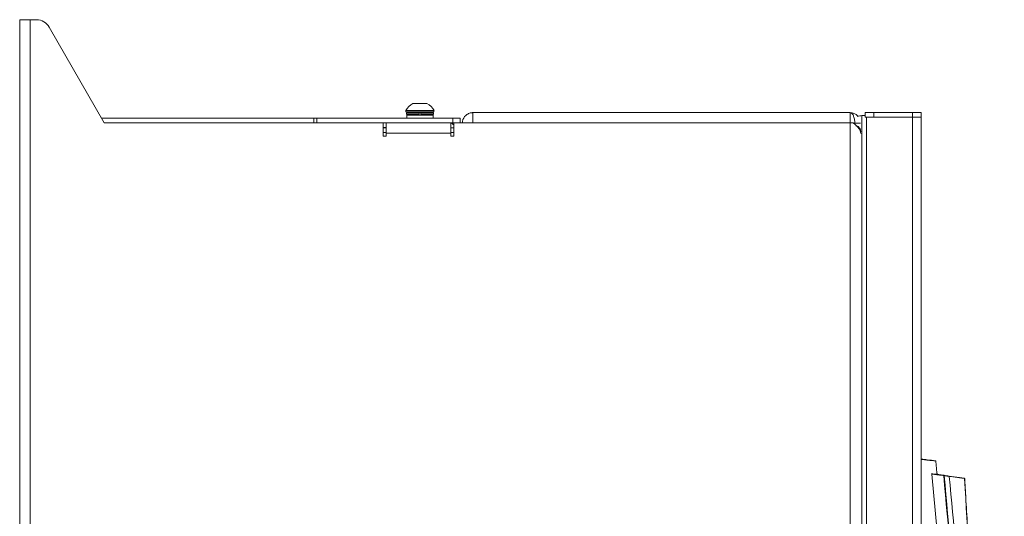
# Model space of a CAD drawing. Header units: millimetres. Extents: x 105 to 1419, y 95 to 961.
# Tile 43 of 43: x 1084 to 1417, y 791 to 960. Entities that reach past the tile are written whole.
import ezdxf

# ---------------------------------------------------------------- set-up
doc = ezdxf.new("R2010")
doc.units = ezdxf.units.MM
doc.header["$LTSCALE"] = 5

msp = doc.modelspace()

# ---------------------------------------------------------------- linework, layer by layer
at = {"color": 7, "linetype": 'Continuous', "lineweight": 15}
for p, q in [((1083.57, 94.74), (1083.57, 959.74)), ((1083.57, 959.74), (1087.17, 959.74)), ((1087.17, 959.74), (1087.17, 94.74)), ((1087.17, 959.74), (1089.27, 959.74)), ((1093.61, 957.22), (1112.17, 924.74)), ((1216.85, 931.29), (1219.22, 931.29)), ((1219.22, 931.29), (1221.6, 931.29)), ((1214.47, 928.92), (1214.47, 928.54)), ((1214.47, 928.92), (1219.22, 928.92)), ((1214.47, 928.54), (1219.22, 928.54)), ((1214.65, 928.14), (1214.65, 927.74)), ((1218.92, 928.14), (1218.92, 927.74)), ((1219.22, 928.92), (1223.97, 928.92)), ((1219.22, 928.54), (1223.97, 928.54)), ((1219.52, 927.74), (1219.52, 928.14)), ((1223.8, 927.74), (1223.8, 928.14)), ((1223.97, 928.54), (1223.97, 928.92)), ((1364.97, 928.24), (1237.17, 928.24)), ((1370.07, 926.74), (1370.07, 928.24)), ((1370.07, 928.24), (1373.07, 928.24)), ((1373.07, 928.24), (1373.07, 926.74)), ((1373.07, 928.24), (1386.07, 928.24)), ((1386.07, 928.24), (1386.07, 926.74)), ((1386.07, 928.24), (1389.07, 928.24)), ((1389.07, 928.24), (1389.07, 926.74)), ((1111.26, 926.34), (1183.22, 926.34)), ((1112.17, 924.74), (1206.72, 924.74)), ((1183.22, 926.34), (1183.22, 924.74)), ((1184.22, 926.34), (1183.22, 926.34)), ((1184.22, 924.74), (1184.22, 926.34)), ((1230.32, 926.34), (1184.22, 926.34)), ((1206.72, 920.24), (1206.72, 924.74)), ((1230.32, 924.74), (1206.72, 924.74)), ((1207.72, 921.24), (1207.72, 924.74)), ((1214.72, 927.34), (1214.72, 926.34)), ((1214.72, 927.34), (1219.22, 927.34)), ((1219.22, 927.34), (1223.72, 927.34)), ((1223.72, 926.34), (1223.72, 927.34)), ((1229.72, 924.74), (1229.72, 921.24)), ((1230.32, 924.74), (1230.32, 926.34)), ((1230.32, 926.34), (1232.82, 926.34)), ((1230.72, 924.74), (1230.32, 924.74)), ((1230.72, 924.74), (1230.72, 920.24)), ((1230.72, 924.74), (1364.97, 924.74)), ((1232.82, 926.34), (1232.82, 924.74)), ((1364.97, 129.74), (1364.97, 924.74)), ((1365.99, 924.74), (1364.97, 924.74)), ((1368.98, 927.24), (1368.98, 541.74)), ((1368.98, 927.24), (1370.07, 927.24)), ((1370.57, 926.74), (1370.07, 926.74)), ((1370.57, 926.74), (1370.57, 542.24)), ((1386.17, 926.74), (1370.57, 926.74)), ((1373.07, 926.74), (1386.07, 926.74)), ((1386.17, 542.24), (1386.17, 926.74)), ((1386.17, 926.74), (1389.07, 926.74)), ((1389.07, 926.74), (1389.07, 542.24)), ((1207.72, 923.24), (1206.72, 923.24)), ((1207.72, 923.14), (1206.72, 923.14)), ((1207.72, 921.24), (1207.72, 920.24)), ((1229.72, 921.24), (1207.72, 921.24)), ((1230.72, 923.14), (1229.72, 923.14)), ((1229.72, 920.24), (1229.72, 921.24)), ((1207.72, 920.24), (1206.72, 920.24)), ((1230.72, 920.24), (1229.72, 920.24)), ((1393.88, 810.3), (1393.88, 810.3)), ((1392.66, 805.77), (1394.49, 786.22)), ((1394.46, 805.67), (1394.36, 806.68))]:
    msp.add_line(p, q, dxfattribs=at)
at = {"color": 106, "linetype": 'Continuous', "lineweight": 15}
for p, q in [((1214.65, 928.14), (1218.92, 928.14)), ((1214.65, 927.74), (1218.92, 927.74)), ((1219.53, 928.34), (1218.92, 928.34)), ((1219.52, 928.14), (1223.8, 928.14)), ((1219.52, 927.74), (1223.8, 927.74)), ((1366.1, 924.64), (1366.57, 924.64)), ((1366.57, 924.64), (1368.49, 924.64)), ((1366.57, 924.23), (1366.57, 924.64)), ((1207.72, 921.54), (1206.72, 921.54)), ((1230.72, 921.54), (1229.72, 921.54))]:
    msp.add_line(p, q, dxfattribs=at)
at = {"color": 7, "linetype": 'Continuous', "lineweight": 15, "flags": 128}
for points in [[(1396.7, 805.2), (1396.41, 805.24), (1395.22, 805.41), (1392.66, 805.77)], [(1392.68, 805.92), (1392.98, 805.88), (1394.16, 805.71), (1396.72, 805.35)], [(1398.49, 805.1), (1401.17, 804.73), (1403.7, 804.37)]]:
    msp.add_lwpolyline(points, dxfattribs=at)
at = {"color": 106, "linetype": 'Continuous', "lineweight": 15, "flags": 128}
msp.add_lwpolyline([(1403.79, 804.23), (1403.64, 804.25), (1402.87, 804.36), (1399.82, 804.79), (1398.59, 804.96)], dxfattribs=at)
at = {"color": 7, "linetype": 'Continuous', "lineweight": 15}
for centre, radius, start, end in [((1089.27, 954.74), 5, 29.7449, 90), ((1219.22, 926.54), 5.32, 116.5409, 153.3384), ((1219.22, 926.54), 5.32, 26.6616, 63.4591), ((1215.05, 928.14), 0.4, 90, 180), ((1215.05, 927.74), 0.4, 180, 270), ((1223.4, 928.14), 0.4, 0, 90), ((1223.4, 927.74), 0.4, 270, 0), ((1229.22, 922.74), 2, 41.4096, 75.5225), ((1368.98, 923.74), 3.5, 90, 114.8941), ((1393.86, 810.15), 0.148, 4.9801, 82.8424), ((1394, 810.27), 0.111, 274.914, 276.0408), ((1394.55, 805.54), 2.18, 351.0243, 354.9521), ((1392.74, 846), 40.99, 275.5484, 275.7507), ((1396.7, 805.21), 0.148, 4.6212, 81.6108), ((1403.66, 804.25), 0.13, 352.6573, 74.8227), ((1403.68, 804.22), 0.15, 3.2473, 82), ((1403.35, 812.27), 8.05, 273.1333, 273.3762)]:
    msp.add_arc(centre, radius, start, end, dxfattribs=at)
for points, knots in [([(1218.92, 928.54), (1218.92, 928.54), (1218.92, 928.54), (1218.92, 928.51), (1218.92, 928.43), (1218.92, 928.32), (1218.92, 928.22), (1218.92, 928.16), (1218.92, 928.14)], [0, 0, 0, 0, 0.0671943, 0.2827007, 0.4980137, 0.7128982, 0.927284, 1, 1, 1, 1]), ([(1218.92, 927.74), (1218.92, 927.71), (1218.92, 927.63), (1218.92, 927.52), (1218.92, 927.42), (1218.92, 927.35), (1218.92, 927.35), (1218.92, 927.34)], [0, 0, 0, 0, 0.158471, 0.372423, 0.586587, 0.80115, 1, 1, 1, 1]), ([(1219.52, 928.14), (1219.52, 928.17), (1219.52, 928.25), (1219.52, 928.37), (1219.52, 928.46), (1219.52, 928.53), (1219.52, 928.54), (1219.52, 928.54)], [0, 0, 0, 0, 0.153559, 0.367513, 0.581674, 0.796232, 1, 1, 1, 1]), ([(1219.52, 927.34), (1219.52, 927.34), (1219.52, 927.34), (1219.52, 927.37), (1219.52, 927.45), (1219.52, 927.56), (1219.52, 927.67), (1219.52, 927.73), (1219.52, 927.74)], [0, 0, 0, 0, 0.062205, 0.277703, 0.493056, 0.707924, 0.922311, 1, 1, 1, 1]), ([(1233.57, 924.64), (1233.57, 924.93), (1233.61, 925.21), (1233.71, 925.62), (1233.75, 925.76), (1233.84, 926.01), (1233.89, 926.13), (1234.01, 926.37), (1234.08, 926.48), (1234.21, 926.69), (1234.28, 926.79), (1234.51, 927.08), (1234.68, 927.25), (1235.2, 927.69), (1235.58, 927.9), (1236.17, 928.11), (1236.37, 928.16), (1236.67, 928.21), (1236.77, 928.22), (1236.97, 928.24), (1237.07, 928.24), (1237.17, 928.24)], [0, 0, 0, 0, 0.125, 0.125, 0.1875, 0.1875, 0.25, 0.25, 0.3125, 0.3125, 0.375, 0.375, 0.5, 0.5, 0.75, 0.75, 0.875, 0.875, 0.9375, 0.9375, 1, 1, 1, 1]), ([(1366.57, 924.64), (1366.57, 924.89), (1366.56, 925.14), (1366.52, 925.62), (1366.48, 925.85), (1366.4, 926.3), (1366.34, 926.51), (1366.22, 926.9), (1366.15, 927.08), (1366.01, 927.41), (1365.92, 927.55), (1365.75, 927.8), (1365.66, 927.9), (1365.38, 928.16), (1365.17, 928.24), (1364.97, 928.24)], [0, 0, 0, 0, 0.125, 0.125, 0.25, 0.25, 0.375, 0.375, 0.5, 0.5, 0.625, 0.625, 0.75, 0.75, 1, 1, 1, 1]), ([(1364.97, 928.24), (1364.98, 928.24), (1364.98, 928.24), (1364.99, 928.24), (1365, 928.24), (1365.01, 928.24), (1365.45, 928.24), (1366.26, 928.06), (1367.2, 927.57), (1367.57, 927.08), (1367.68, 926.93)], [0, 0, 0, 0, 0.003616, 0.004161, 0.010012, 0.013581, 0.014476, 0.436905, 0.820472, 1, 1, 1, 1]), ([(1368.57, 921.14), (1368.57, 921.44), (1368.51, 921.74), (1368.27, 922.34), (1368.09, 922.64), (1367.62, 923.24), (1367.34, 923.54), (1366.71, 924.14), (1366.36, 924.44), (1365.99, 924.74)], [0, 0, 0, 0, 0.25, 0.25, 0.5, 0.5, 0.75, 0.75, 1, 1, 1, 1]), ([(1368.57, 921.85), (1368.57, 922.05), (1368.54, 922.25), (1368.42, 922.64), (1368.33, 922.83), (1368.14, 923.1), (1368.06, 923.19), (1367.9, 923.35), (1367.8, 923.43), (1367.6, 923.57), (1367.49, 923.63), (1367.24, 923.74), (1367.11, 923.78), (1366.97, 923.81)], [0, 0, 0, 0, 0.25, 0.25, 0.5, 0.5, 0.625, 0.625, 0.75, 0.75, 0.875, 0.875, 1, 1, 1, 1]), ([(1389.07, 810.87), (1389.78, 810.79), (1391.62, 810.57), (1393.02, 810.4), (1393.88, 810.3)], [0, 0, 0, 0, 0.386304, 1, 1, 1, 1]), ([(1393.88, 810.3), (1393.9, 810.29), (1393.93, 810.28), (1393.97, 810.25), (1394, 810.21), (1394.01, 810.18), (1394.01, 810.16)], [0, 0, 0, 0, 0.250019, 0.500039, 0.750043, 1, 1, 1, 1]), ([(1394.45, 805.67), (1394.42, 806.01), (1394.33, 806.92), (1394.18, 808.42), (1394.07, 809.58), (1394.01, 810.16)], [0, 0, 0, 0, 0.225062, 0.612535, 1, 1, 1, 1]), ([(1394.01, 810.16), (1394.07, 809.58), (1394.19, 808.42), (1394.32, 807.01), (1394.41, 806.18), (1394.43, 805.93)], [0, 0, 0, 0, 0.41149, 0.822988, 1, 1, 1, 1]), ([(1392.66, 805.77), (1392.66, 805.79), (1392.66, 805.82), (1392.66, 805.87), (1392.66, 805.9), (1392.67, 805.92), (1392.68, 805.92), (1392.68, 805.92)], [0, 0, 0, 0, 0.212554, 0.425372, 0.631822, 0.834651, 1, 1, 1, 1]), ([(1408.08, 620.62), (1407.66, 634.23), (1406.83, 661.45), (1404.58, 705.84), (1401.42, 753.78), (1398.28, 788.06), (1396.7, 805.2)], [0, 0, 0, 0, 0.220821, 0.441696, 0.720793, 1, 1, 1, 1]), ([(1396.72, 805.35), (1397.02, 805.31), (1397.63, 805.22), (1398.19, 805.15), (1398.47, 805.11)], [0, 0, 0, 0, 0.4965725, 1, 1, 1, 1]), ([(1396.85, 805.22), (1398.42, 788.08), (1401.56, 753.79), (1403.89, 718.61), (1405.1, 697.27), (1406.05, 679.81), (1407.27, 653.23), (1407.95, 629.97), (1408.24, 620.02)], [0, 0, 0, 0, 0.2782375, 0.5564749, 0.5699309, 0.623755, 0.839057, 1, 1, 1, 1]), ([(1398.59, 804.97), (1398.31, 805.01), (1397.75, 805.09), (1397.15, 805.18), (1396.85, 805.22)], [0, 0, 0, 0, 0.503427, 1, 1, 1, 1]), ([(1398.47, 805.11), (1398.47, 805.11), (1398.49, 805.1), (1398.52, 805.09), (1398.56, 805.06), (1398.58, 805.04), (1398.59, 805.02)], [0, 0, 0, 0, 0.018897, 0.388139, 0.725318, 1, 1, 1, 1]), ([(1398.59, 804.97), (1398.59, 804.97), (1398.59, 804.99), (1398.59, 805.01), (1398.59, 805.02)], [0, 0, 0, 0, 0.03202, 1, 1, 1, 1]), ([(1410.87, 575.14), (1410.73, 585.83), (1410.45, 607.22), (1409.53, 639.9), (1408.42, 667.53), (1407.01, 695.61), (1405.33, 723.52), (1402.58, 761.82), (1400.07, 788.95), (1398.59, 804.97)], [0, 0, 0, 0, 0.1393312, 0.2786622, 0.4259811, 0.4996393, 0.6450082, 0.7903532, 1, 1, 1, 1]), ([(1415.57, 596.65), (1415.57, 596.65), (1415.57, 596.75), (1415.53, 597.25), (1415.44, 599.35), (1414.91, 607.73), (1413.09, 641.28), (1409.21, 708.37), (1405.78, 769.08), (1403.79, 804.23)], [0, 0, 0, 0, 0.0000003, 0.0014432, 0.0072148, 0.0303013, 0.1226473, 0.4920313, 1, 1, 1, 1]), ([(1403.83, 804.23), (1403.83, 804.13), (1403.86, 803.63), (1403.98, 801.54), (1404.46, 793.15), (1406.36, 759.6), (1409.69, 700.95), (1412.95, 643.43), (1414.87, 609.66), (1415.36, 600.93), (1415.62, 596.42), (1415.88, 591.89), (1416.1, 587.9), (1416.57, 579.67), (1416.95, 572.95), (1417.24, 567.89)], [0, 0, 0, 0, 0.0012403, 0.0062009, 0.0260436, 0.1054143, 0.4228969, 0.7544879, 0.8203545, 0.8418606, 0.8632993, 0.8757226, 0.9001819, 0.9246845, 1, 1, 1, 1])]:
    msp.add_open_spline(points, degree=3, knots=knots, dxfattribs=at)
for points in [[(1237.15, 927.97), (1237.14, 927.79), (1237.14, 927.52), (1237.13, 927.19)], [(1237.17, 928.24), (1237.17, 928.24), (1237.16, 928.15), (1237.15, 927.97)], [(1365, 927.97), (1364.99, 928.15), (1364.98, 928.24), (1364.97, 928.24)], [(1365.02, 927.19), (1365.01, 927.52), (1365, 927.79), (1365, 927.97)], [(1237.11, 926.02), (1237.1, 925.58), (1237.09, 925.11), (1237.08, 924.64)], [(1237.13, 927.19), (1237.12, 926.85), (1237.11, 926.46), (1237.11, 926.02)], [(1365.04, 926.02), (1365.03, 926.46), (1365.03, 926.85), (1365.02, 927.19)], [(1365.06, 924.64), (1365.06, 925.11), (1365.05, 925.58), (1365.04, 926.02)]]:
    msp.add_open_spline(points, degree=3, dxfattribs=at)
at = {"color": 106, "linetype": 'Continuous', "lineweight": 15}
msp.add_open_spline([(1394.01, 810.16), (1393.13, 810.27), (1392.06, 810.4), (1390.36, 810.6), (1389.6, 810.69), (1389.07, 810.75)], degree=3, knots=[0, 0, 0, 0, 0.592375, 0.719536, 1, 1, 1, 1], dxfattribs=at)

doc.saveas('drawing.dxf')
